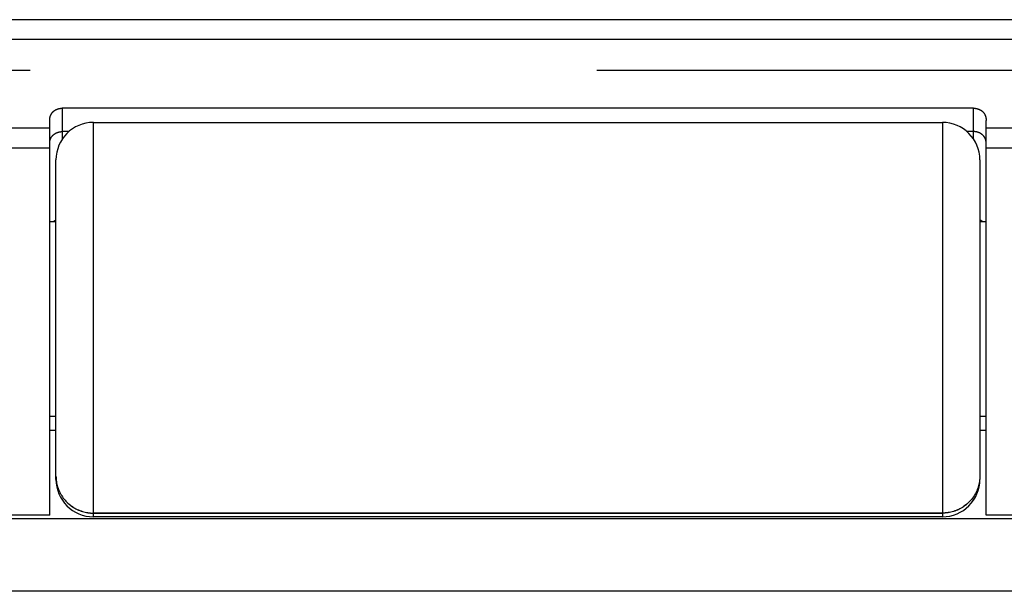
# Model space of a CAD drawing. Header units: inches. Extents: x 0 to 82.5, y 0 to 53.4.
# Tile 108 of 128: x 64.885 to 65.674, y 33.041 to 33.499. Entities that reach past the tile are written whole.
import ezdxf

# ---------------------------------------------------------------- set-up
doc = ezdxf.new("R2010")
doc.units = ezdxf.units.IN
doc.header["$LTSCALE"] = 4.538835
doc.header["$MEASUREMENT"] = 0
doc.linetypes.add('HIDDEN', pattern=[0.2, 0.1, -0.1])
doc.layers.get('0').update_dxf_attribs({"linetype": 'CONTINUOUS'})
doc.layers.add('DEFAULT_2', color=8, linetype='HIDDEN')
doc.layers.add('DOOR_ASSEMBLY', color=7, linetype='CONTINUOUS')

msp = doc.modelspace()

# ---------------------------------------------------------------- linework, layer by layer
at = {"color": 3, "linetype": 'Continuous'}
for p, q in [((64.90948, 33.17019), (64.91448, 33.17019)), ((65.65448, 33.17019), (65.65948, 33.17019)), ((79.95304, 33.09916), (64.11591, 33.09916)), ((79.97448, 33.04098), (64.09448, 33.04098))]:
    msp.add_line(p, q, dxfattribs=at)
at = {"layer": 'DEFAULT_2', "color": 8, "linetype": 'HIDDEN'}
msp.add_line((64.43987, 33.45884), (79.62909, 33.45884), dxfattribs=at)
at = {"layer": 'DOOR_ASSEMBLY', "color": 7, "linetype": 'Continuous'}
for p, q in [((66.02148, 33.49937), (64.54726, 33.49937)), ((66.02148, 33.48348), (64.54748, 33.48348)), ((64.91948, 33.42836), (64.91948, 33.40354)), ((65.64948, 33.42836), (64.91948, 33.42836)), ((65.64948, 33.40354), (65.64948, 33.42836)), ((64.90948, 33.41865), (64.90948, 33.41894)), ((64.90948, 33.10197), (64.90948, 33.41865)), ((64.94448, 33.10075), (64.94448, 33.41697)), ((64.94448, 33.41697), (65.62448, 33.41697)), ((65.62448, 33.41697), (65.62448, 33.10075)), ((65.65947, 33.41922), (65.65948, 33.41894)), ((65.65948, 33.41894), (65.65948, 33.41865)), ((65.65948, 33.10197), (65.65948, 33.41865)), ((64.90948, 33.41244), (64.54748, 33.41244)), ((64.9248, 33.40961), (64.91948, 33.40961)), ((65.64948, 33.40961), (65.64415, 33.40961)), ((66.02148, 33.41244), (65.65948, 33.41244)), ((64.90948, 33.39625), (64.54748, 33.39625)), ((64.90948, 33.39623), (64.54748, 33.39623)), ((66.02148, 33.39625), (65.65948, 33.39625)), ((66.02148, 33.39623), (65.65948, 33.39623)), ((64.91448, 33.13075), (64.91448, 33.38696)), ((65.65448, 33.38696), (65.65448, 33.13075)), ((64.90948, 33.33747), (64.91448, 33.33747)), ((65.65448, 33.33747), (65.65948, 33.33747)), ((64.90948, 33.18147), (64.91448, 33.18147)), ((65.65448, 33.18147), (65.65948, 33.18147)), ((64.91448, 33.13341), (64.9145, 33.13224)), ((64.9145, 33.1323), (64.91456, 33.13113)), ((64.91456, 33.13119), (64.91467, 33.13002)), ((65.65446, 33.1323), (65.65439, 33.13113)), ((65.65448, 33.13341), (65.65446, 33.13224)), ((64.90948, 33.10197), (64.54748, 33.10197)), ((64.94448, 33.10375), (65.62448, 33.10375)), ((65.62448, 33.10368), (64.94448, 33.10368)), ((65.62448, 33.10075), (64.94448, 33.10075)), ((66.02148, 33.10197), (65.65948, 33.10197))]:
    msp.add_line(p, q, dxfattribs=at)
for points in [[(64.91001, 33.42219), (64.91005, 33.42231), (64.91013, 33.42252), (64.91021, 33.42272), (64.9103, 33.42292), (64.91039, 33.42311), (64.91048, 33.4233), (64.91057, 33.42348), (64.91067, 33.42366), (64.91077, 33.42383), (64.91087, 33.42399), (64.91097, 33.42415), (64.91108, 33.42431), (64.91119, 33.42446), (64.9113, 33.42461), (64.91141, 33.42475), (64.91152, 33.42489), (64.91163, 33.42502), (64.91175, 33.42515), (64.91187, 33.42528), (64.91198, 33.4254), (64.9121, 33.42552), (64.91222, 33.42563), (64.91234, 33.42574), (64.91246, 33.42585), (64.91258, 33.42596), (64.9127, 33.42606), (64.91282, 33.42616), (64.91295, 33.42625), (64.91307, 33.42634), (64.91319, 33.42643), (64.91332, 33.42652), (64.91344, 33.4266), (64.91356, 33.42668), (64.91368, 33.42676), (64.91381, 33.42683), (64.91393, 33.42691), (64.91405, 33.42698), (64.91417, 33.42705), (64.9143, 33.42711), (64.91442, 33.42717), (64.91454, 33.42723), (64.91466, 33.42729), (64.91478, 33.42735), (64.9149, 33.4274), (64.91502, 33.42746), (64.91514, 33.42751), (64.91526, 33.42756), (64.91538, 33.4276), (64.9155, 33.42765), (64.91561, 33.42769), (64.91573, 33.42773), (64.91585, 33.42777), (64.91596, 33.42781), (64.91608, 33.42785), (64.91619, 33.42788), (64.91631, 33.42792), (64.91642, 33.42795), (64.91654, 33.42798), (64.91665, 33.42801), (64.91676, 33.42804), (64.91688, 33.42806), (64.91699, 33.42809), (64.9171, 33.42811), (64.91721, 33.42813), (64.91732, 33.42816), (64.91743, 33.42818), (64.91754, 33.42819), (64.91765, 33.42821), (64.91776, 33.42823), (64.91787, 33.42825), (64.91798, 33.42826), (64.91809, 33.42827), (64.91819, 33.42829), (64.9183, 33.4283), (64.91841, 33.42831), (64.91852, 33.42832), (64.91862, 33.42833), (64.91873, 33.42833), (64.91884, 33.42834), (64.91894, 33.42834), (64.91905, 33.42835), (64.91916, 33.42835), (64.91927, 33.42835), (64.91937, 33.42836), (64.91948, 33.42836)], [(65.64948, 33.42836), (65.64958, 33.42836), (65.64969, 33.42835), (65.6498, 33.42835), (65.6499, 33.42835), (65.65001, 33.42834), (65.65012, 33.42834), (65.65022, 33.42833), (65.65033, 33.42833), (65.65044, 33.42832), (65.65055, 33.42831), (65.65065, 33.4283), (65.65076, 33.42829), (65.65087, 33.42827), (65.65098, 33.42826), (65.65109, 33.42825), (65.6512, 33.42823), (65.6513, 33.42821), (65.65141, 33.42819), (65.65152, 33.42818), (65.65163, 33.42816), (65.65175, 33.42813), (65.65186, 33.42811), (65.65197, 33.42809), (65.65208, 33.42806), (65.65219, 33.42804), (65.65231, 33.42801), (65.65242, 33.42798), (65.65253, 33.42795), (65.65265, 33.42792), (65.65276, 33.42788), (65.65288, 33.42785), (65.65299, 33.42781), (65.65311, 33.42777), (65.65322, 33.42773), (65.65334, 33.42769), (65.65346, 33.42765), (65.65358, 33.4276), (65.6537, 33.42756), (65.65382, 33.42751), (65.65393, 33.42746), (65.65405, 33.4274), (65.65417, 33.42735), (65.6543, 33.42729), (65.65442, 33.42723), (65.65454, 33.42717), (65.65466, 33.42711), (65.65478, 33.42705), (65.6549, 33.42698), (65.65503, 33.42691), (65.65515, 33.42683), (65.65527, 33.42676), (65.65539, 33.42668), (65.65552, 33.4266), (65.65564, 33.42652), (65.65576, 33.42643), (65.65589, 33.42634), (65.65601, 33.42625), (65.65613, 33.42616), (65.65625, 33.42606), (65.65637, 33.42596), (65.6565, 33.42585), (65.65662, 33.42574), (65.65674, 33.42563), (65.65685, 33.42552), (65.65697, 33.4254), (65.65709, 33.42528), (65.65721, 33.42515), (65.65732, 33.42502), (65.65744, 33.42489), (65.65755, 33.42475), (65.65766, 33.42461), (65.65777, 33.42446), (65.65788, 33.42431), (65.65798, 33.42415), (65.65809, 33.42399), (65.65819, 33.42383), (65.65829, 33.42366), (65.65838, 33.42348), (65.65848, 33.4233), (65.65857, 33.42311), (65.65866, 33.42292), (65.65874, 33.42272), (65.65883, 33.42252), (65.6589, 33.42231), (65.65894, 33.42219)], [(64.90948, 33.41894), (64.90949, 33.41922), (64.9095, 33.4195), (64.90952, 33.41978), (64.90955, 33.42007), (64.90958, 33.42035), (64.90962, 33.42062), (64.90967, 33.42088), (64.90972, 33.42114), (64.90978, 33.42139), (64.90984, 33.42163), (64.90991, 33.42186), (64.90998, 33.42209), (64.91001, 33.42219)], [(65.65894, 33.42219), (65.65898, 33.42209), (65.65905, 33.42186), (65.65911, 33.42163), (65.65918, 33.42139), (65.65923, 33.42114), (65.65928, 33.42088), (65.65933, 33.42062), (65.65937, 33.42035), (65.6594, 33.42007), (65.65943, 33.41978), (65.65945, 33.4195), (65.65947, 33.41922)], [(64.90948, 33.40075), (64.90948, 33.40091), (64.90948, 33.40106), (64.90949, 33.40122), (64.9095, 33.40137), (64.90952, 33.40153), (64.90953, 33.40168), (64.90955, 33.40183), (64.90957, 33.40199), (64.9096, 33.40214), (64.90963, 33.40229), (64.90966, 33.40244), (64.9097, 33.4026), (64.90973, 33.40275), (64.90977, 33.4029), (64.90982, 33.40305), (64.90986, 33.4032), (64.90991, 33.40334), (64.90997, 33.40349), (64.91002, 33.40364), (64.91008, 33.40378), (64.91014, 33.40393), (64.91021, 33.40407), (64.91027, 33.40422), (64.91034, 33.40436), (64.91041, 33.4045), (64.91049, 33.40464), (64.91057, 33.40478), (64.91065, 33.40491), (64.91073, 33.40505), (64.91082, 33.40518), (64.91091, 33.40532), (64.911, 33.40545), (64.91109, 33.40558), (64.91119, 33.40571), (64.91129, 33.40583), (64.91139, 33.40596), (64.91149, 33.40609), (64.9116, 33.40621), (64.91171, 33.40633), (64.91182, 33.40645), (64.91193, 33.40657), (64.91205, 33.40668), (64.91216, 33.4068), (64.91228, 33.40691), (64.91241, 33.40702), (64.91253, 33.40713), (64.91266, 33.40723), (64.91279, 33.40734), (64.91292, 33.40744), (64.91305, 33.40754), (64.91318, 33.40764), (64.91332, 33.40773), (64.91346, 33.40783), (64.9136, 33.40792), (64.91374, 33.40801), (64.91389, 33.4081), (64.91403, 33.40818), (64.91418, 33.40827), (64.91433, 33.40835), (64.91448, 33.40843), (64.91463, 33.4085), (64.91478, 33.40858), (64.91494, 33.40865), (64.91509, 33.40872), (64.91525, 33.40878), (64.91541, 33.40885), (64.91557, 33.40891), (64.91573, 33.40897), (64.91589, 33.40902), (64.91606, 33.40908), (64.91622, 33.40913), (64.91639, 33.40918), (64.91655, 33.40923), (64.91672, 33.40927), (64.91689, 33.40931), (64.91706, 33.40935), (64.91723, 33.40939), (64.9174, 33.40942), (64.91757, 33.40945), (64.91774, 33.40948), (64.91791, 33.4095), (64.91809, 33.40953), (64.91826, 33.40955), (64.91843, 33.40956), (64.91861, 33.40958), (64.91878, 33.40959), (64.91895, 33.4096), (64.91913, 33.40961), (64.9193, 33.40961), (64.91948, 33.40961)], [(65.65948, 33.40075), (65.65948, 33.40091), (65.65947, 33.40106), (65.65946, 33.40122), (65.65945, 33.40137), (65.65944, 33.40153), (65.65942, 33.40168), (65.6594, 33.40183), (65.65938, 33.40199), (65.65935, 33.40214), (65.65933, 33.40229), (65.65929, 33.40244), (65.65926, 33.4026), (65.65922, 33.40275), (65.65918, 33.4029), (65.65914, 33.40305), (65.65909, 33.4032), (65.65904, 33.40334), (65.65899, 33.40349), (65.65893, 33.40364), (65.65887, 33.40378), (65.65881, 33.40393), (65.65875, 33.40407), (65.65868, 33.40422), (65.65861, 33.40436), (65.65854, 33.4045), (65.65847, 33.40464), (65.65839, 33.40478), (65.65831, 33.40491), (65.65822, 33.40505), (65.65814, 33.40518), (65.65805, 33.40532), (65.65796, 33.40545), (65.65786, 33.40558), (65.65777, 33.40571), (65.65767, 33.40583), (65.65757, 33.40596), (65.65746, 33.40609), (65.65736, 33.40621), (65.65725, 33.40633), (65.65714, 33.40645), (65.65702, 33.40657), (65.65691, 33.40668), (65.65679, 33.4068), (65.65667, 33.40691), (65.65655, 33.40702), (65.65642, 33.40713), (65.6563, 33.40723), (65.65617, 33.40734), (65.65604, 33.40744), (65.65591, 33.40754), (65.65577, 33.40764), (65.65563, 33.40773), (65.6555, 33.40783), (65.65536, 33.40792), (65.65521, 33.40801), (65.65507, 33.4081), (65.65492, 33.40818), (65.65478, 33.40827), (65.65463, 33.40835), (65.65448, 33.40843), (65.65433, 33.4085), (65.65417, 33.40858), (65.65402, 33.40865), (65.65386, 33.40872), (65.6537, 33.40878), (65.65354, 33.40885), (65.65338, 33.40891), (65.65322, 33.40897), (65.65306, 33.40902), (65.6529, 33.40908), (65.65273, 33.40913), (65.65257, 33.40918), (65.6524, 33.40923), (65.65223, 33.40927), (65.65207, 33.40931), (65.6519, 33.40935), (65.65173, 33.40939), (65.65156, 33.40942), (65.65139, 33.40945), (65.65121, 33.40948), (65.65104, 33.4095), (65.65087, 33.40953), (65.6507, 33.40955), (65.65052, 33.40956), (65.65035, 33.40958), (65.65018, 33.40959), (65.65, 33.4096), (65.64983, 33.40961), (65.64965, 33.40961), (65.64948, 33.40961)], [(64.9124, 33.33747), (64.91241, 33.33747), (64.91253, 33.33758), (64.91266, 33.33768), (64.91279, 33.33779), (64.91292, 33.33789), (64.91305, 33.33799), (64.91318, 33.33809), (64.91332, 33.33819), (64.91346, 33.33828), (64.9136, 33.33837), (64.91374, 33.33846), (64.91389, 33.33855), (64.91403, 33.33863), (64.91418, 33.33872), (64.91433, 33.3388), (64.91448, 33.33888)], [(65.65655, 33.33747), (65.65655, 33.33747), (65.65642, 33.33758), (65.6563, 33.33768), (65.65617, 33.33779), (65.65604, 33.33789), (65.65591, 33.33799), (65.65577, 33.33809), (65.65563, 33.33819), (65.6555, 33.33828), (65.65536, 33.33837), (65.65521, 33.33846), (65.65507, 33.33855), (65.65492, 33.33863), (65.65478, 33.33872), (65.65463, 33.3388), (65.65448, 33.33888)], [(65.65439, 33.13119), (65.65429, 33.13002), (65.65414, 33.12892), (65.65395, 33.12783), (65.65373, 33.12674), (65.65346, 33.12567), (65.65314, 33.1246), (65.65279, 33.12355), (65.6524, 33.12251), (65.65197, 33.12148), (65.65151, 33.12047), (65.651, 33.11948), (65.65046, 33.11851), (65.64988, 33.11756), (65.64926, 33.11664), (65.64862, 33.11573), (65.64793, 33.11485), (65.64722, 33.114), (65.64647, 33.11317), (65.64569, 33.11237), (65.64488, 33.1116), (65.64405, 33.11086), (65.64318, 33.11015), (65.64229, 33.10948), (65.64138, 33.10884), (65.64044, 33.10823), (65.63948, 33.10766), (65.6385, 33.10712), (65.63749, 33.10662), (65.63647, 33.10616), (65.63544, 33.10573), (65.63439, 33.10535), (65.63332, 33.105), (65.63224, 33.10469), (65.63115, 33.10443), (65.63005, 33.1042), (65.62895, 33.10401), (65.62784, 33.10387), (65.62672, 33.10377), (65.6256, 33.1037), (65.62448, 33.10368)], [(64.91467, 33.13009), (64.91481, 33.12899), (64.915, 33.12789), (64.91523, 33.12681), (64.9155, 33.12573), (64.91581, 33.12466), (64.91616, 33.12361), (64.91655, 33.12257), (64.91698, 33.12155), (64.91745, 33.12054), (64.91795, 33.11955), (64.9185, 33.11858), (64.91908, 33.11763), (64.91969, 33.1167), (64.92034, 33.11579), (64.92102, 33.11491), (64.92174, 33.11406), (64.92249, 33.11323), (64.92326, 33.11243), (64.92407, 33.11166), (64.92491, 33.11092), (64.92577, 33.11022), (64.92666, 33.10954), (64.92758, 33.1089), (64.92852, 33.10829), (64.92948, 33.10772), (64.93046, 33.10718), (64.93146, 33.10668), (64.93248, 33.10622), (64.93352, 33.1058), (64.93457, 33.10541), (64.93563, 33.10506), (64.93671, 33.10476), (64.9378, 33.10449), (64.9389, 33.10426), (64.94001, 33.10408), (64.94112, 33.10393), (64.94224, 33.10383), (64.94336, 33.10377), (64.94448, 33.10375)], [(64.91467, 33.13002), (64.91481, 33.12892), (64.915, 33.12783), (64.91523, 33.12674), (64.9155, 33.12567), (64.91581, 33.1246), (64.91616, 33.12355), (64.91655, 33.12251), (64.91698, 33.12148), (64.91745, 33.12047), (64.91795, 33.11948), (64.9185, 33.11851), (64.91908, 33.11756), (64.91969, 33.11664), (64.92034, 33.11573), (64.92102, 33.11485), (64.92174, 33.114), (64.92249, 33.11317), (64.92326, 33.11237), (64.92407, 33.1116), (64.92491, 33.11086), (64.92577, 33.11015), (64.92666, 33.10948), (64.92758, 33.10884), (64.92852, 33.10823), (64.92948, 33.10766), (64.93046, 33.10712), (64.93146, 33.10662), (64.93248, 33.10616), (64.93352, 33.10573), (64.93457, 33.10535), (64.93563, 33.105), (64.93671, 33.10469), (64.9378, 33.10443), (64.9389, 33.1042), (64.94001, 33.10401), (64.94112, 33.10387), (64.94224, 33.10377), (64.94336, 33.1037), (64.94448, 33.10368)], [(65.65429, 33.13009), (65.65414, 33.12899), (65.65395, 33.12789), (65.65373, 33.12681), (65.65346, 33.12573), (65.65314, 33.12466), (65.65279, 33.12361), (65.6524, 33.12257), (65.65197, 33.12155), (65.65151, 33.12054), (65.651, 33.11955), (65.65046, 33.11858), (65.64988, 33.11763), (65.64926, 33.1167), (65.64862, 33.11579), (65.64793, 33.11491), (65.64722, 33.11406), (65.64647, 33.11323), (65.64569, 33.11243), (65.64488, 33.11166), (65.64405, 33.11092), (65.64318, 33.11022), (65.64229, 33.10954), (65.64138, 33.1089), (65.64044, 33.10829), (65.63948, 33.10772), (65.6385, 33.10718), (65.63749, 33.10668), (65.63647, 33.10622), (65.63544, 33.1058), (65.63439, 33.10541), (65.63332, 33.10506), (65.63224, 33.10476), (65.63115, 33.10449), (65.63005, 33.10426), (65.62895, 33.10408), (65.62784, 33.10393), (65.62672, 33.10383), (65.6256, 33.10377), (65.62448, 33.10375)]]:
    msp.add_lwpolyline(points, dxfattribs=at)
for centre, start, end in [((64.94448, 33.38697), 90, 180), ((65.62448, 33.38697), 0, 90), ((64.94448, 33.13075), 180, 270), ((65.62448, 33.13075), 270, 360)]:
    msp.add_arc(centre, 0.03, start, end, dxfattribs=at)

doc.saveas('drawing.dxf')
